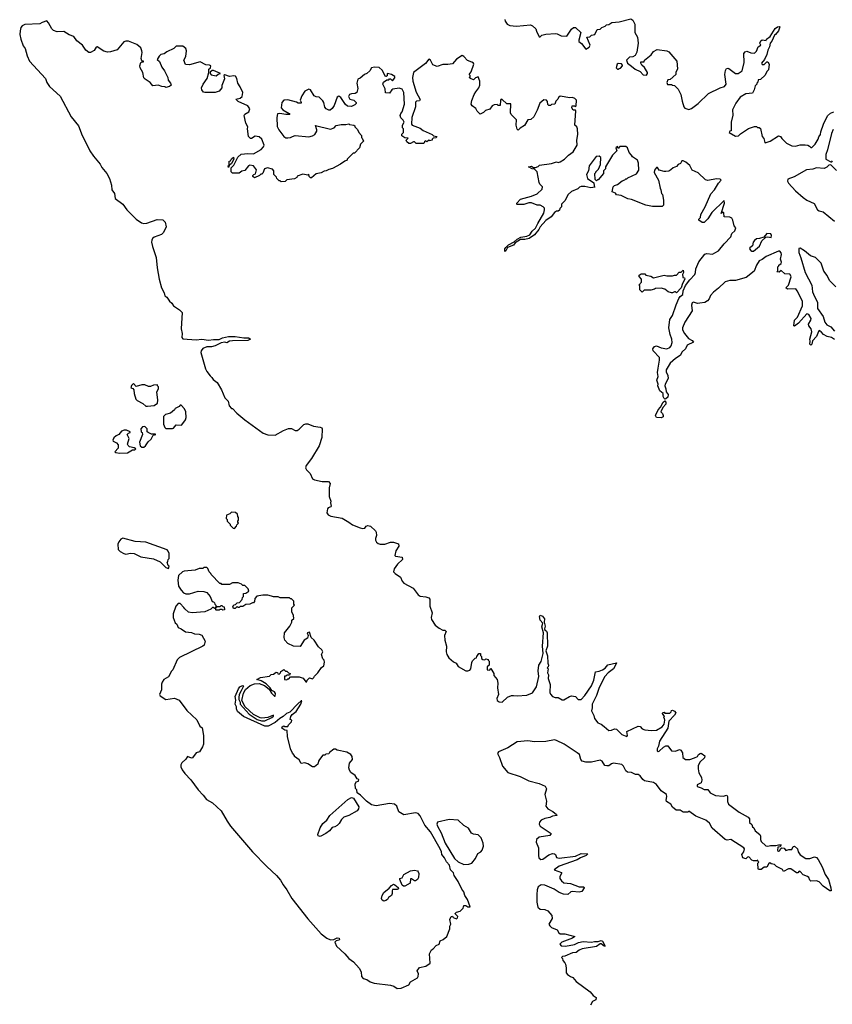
# Model space of a CAD drawing. Extents: x 2673234 to 2760940, y 830506 to 955455.
# Tile 6 of 62: x 2707792 to 2716321, y 837043 to 847381. Entities that reach past the tile are written whole.
import ezdxf

# ---------------------------------------------------------------- set-up
doc = ezdxf.new("R2010")
doc.units = 0

msp = doc.modelspace()

# ---------------------------------------------------------------- linework, layer by layer
at = {"layer": '0CON10XD'}
for points in [[(2713052, 845098), (2713115, 845108), (2713147, 845123), (2713171, 845159), (2713207, 845193), (2713229, 845241), (2713292, 845348), (2713302, 845385), (2713302, 845402), (2713287, 845417), (2713255, 845432), (2713225, 845432), (2713165, 845458), (2713135, 845458), (2713085, 845440), (2713015, 845440), (2713010, 845445), (2713010, 845455), (2713050, 845495), (2713165, 845528), (2713225, 845552), (2713277, 845603), (2713278, 845625), (2713250, 845655), (2713243, 845673), (2713222, 845785), (2713195, 845810), (2713170, 845815), (2713133, 845837), (2713165, 845842), (2713185, 845830), (2713205, 845830), (2713235, 845840), (2713248, 845852), (2713375, 845872), (2713425, 845888), (2713445, 845882), (2713465, 845888), (2713512, 845915), (2713551, 845959), (2713603, 845995), (2713642, 846065), (2713641, 846115), (2713650, 846175), (2713648, 846235), (2713640, 846255), (2713620, 846275), (2713628, 846425), (2713625, 846430), (2713600, 846430), (2713588, 846455), (2713592, 846478), (2713617, 846477), (2713625, 846470), (2713632, 846478), (2713637, 846535), (2713618, 846555), (2713595, 846564), (2713565, 846561), (2713465, 846578), (2713447, 846565), (2713440, 846545), (2713420, 846525), (2713410, 846495), (2713375, 846490), (2713365, 846480), (2713345, 846480), (2713335, 846490), (2713332, 846522), (2713320, 846535), (2713295, 846538), (2713250, 846505), (2713225, 846430), (2713189, 846361), (2713157, 846333), (2713125, 846328), (2713090, 846270), (2713045, 846242), (2713025, 846222), (2713013, 846233), (2713004, 846274), (2713005, 846330), (2712950, 846385), (2712943, 846403), (2712947, 846497), (2712905, 846496), (2712855, 846544), (2712844, 846546), (2712837, 846535), (2712835, 846480), (2712815, 846480), (2712805, 846490), (2712773, 846487), (2712750, 846475), (2712727, 846443), (2712682, 846428), (2712660, 846405), (2712625, 846390), (2712595, 846420), (2712579, 846449), (2712540, 846475), (2712532, 846495), (2712538, 846532), (2712562, 846595), (2712578, 846625), (2712612, 846665), (2712622, 846695), (2712622, 846735), (2712605, 846780), (2712575, 846770), (2712555, 846750), (2712522, 846762), (2712510, 846775), (2712520, 846785), (2712520, 846795), (2712510, 846805), (2712530, 846835), (2712557, 846913), (2712554, 846925), (2712536, 846936), (2712493, 846953), (2712455, 846994), (2712435, 847005), (2712378, 846965), (2712333, 846917), (2712285, 846909), (2712235, 846912), (2712175, 846889), (2712128, 846908), (2712105, 846956), (2712085, 846966), (2712050, 846920), (2711924, 846826), (2711915, 846775), (2711920, 846735), (2711955, 846620), (2711997, 846543), (2711990, 846530), (2711957, 846525), (2711947, 846515), (2711948, 846465), (2711909, 846355), (2711904, 846284), (2711913, 846273), (2711995, 846242), (2712026, 846216), (2712120, 846175), (2712135, 846160), (2712170, 846155), (2712165, 846140), (2712132, 846138), (2712122, 846128), (2712120, 846115), (2712095, 846110), (2712085, 846120), (2712065, 846100), (2712055, 846110), (2712042, 846098), (2712035, 846080), (2711955, 846080), (2711935, 846100), (2711925, 846100), (2711895, 846080), (2711875, 846080), (2711855, 846100), (2711850, 846115), (2711868, 846138), (2711835, 846140), (2711802, 846162), (2711802, 846178), (2711820, 846195), (2711820, 846235), (2711810, 846245), (2711810, 846275), (2711828, 846305), (2711818, 846325), (2711792, 846352), (2711786, 846375), (2711792, 846395), (2711808, 846415), (2711832, 846495), (2711824, 846615), (2711805, 846650), (2711775, 846662), (2711709, 846651), (2711697, 846643), (2711675, 846610), (2711632, 846612), (2711628, 846655), (2711602, 846705), (2711610, 846725), (2711645, 846750), (2711665, 846750), (2711675, 846760), (2711685, 846760), (2711705, 846740), (2711728, 846772), (2711731, 846785), (2711696, 846805), (2711654, 846816), (2711648, 846812), (2711648, 846792), (2711637, 846783), (2711630, 846785), (2711595, 846852), (2711565, 846878), (2711515, 846883), (2711486, 846874), (2711466, 846844), (2711435, 846816), (2711410, 846805), (2711365, 846767), (2711342, 846755), (2711332, 846715), (2711341, 846659), (2711329, 846615), (2711314, 846606), (2711275, 846604), (2711255, 846596), (2711244, 846575), (2711257, 846547), (2711300, 846535), (2711325, 846510), (2711325, 846500), (2711308, 846488), (2711275, 846471), (2711234, 846474), (2711212, 846492), (2711163, 846565), (2711142, 846578), (2711124, 846566), (2711091, 846479), (2711072, 846448), (2711050, 846430), (2711035, 846430), (2711010, 846445), (2710994, 846464), (2710985, 846512), (2710975, 846529), (2710936, 846566), (2710905, 846570), (2710882, 846582), (2710845, 846644), (2710825, 846653), (2710785, 846629), (2710755, 846580), (2710737, 846535), (2710748, 846515), (2710745, 846503), (2710715, 846504), (2710696, 846516), (2710605, 846541), (2710565, 846535), (2710545, 846511), (2710538, 846455), (2710555, 846435), (2710621, 846395), (2710628, 846385), (2710585, 846385), (2710524, 846396), (2710499, 846391), (2710490, 846355), (2710495, 846258), (2710513, 846223), (2710565, 846153), (2710585, 846142), (2710605, 846140), (2710635, 846145), (2710657, 846155), (2710685, 846164), (2710825, 846151), (2710865, 846160), (2710888, 846175), (2710909, 846211), (2710910, 846225), (2710895, 846270), (2711055, 846233), (2711094, 846246), (2711115, 846270), (2711165, 846282), (2711215, 846280), (2711245, 846288), (2711255, 846280), (2711300, 846275), (2711310, 846265), (2711310, 846255), (2711337, 846227), (2711350, 846195), (2711380, 846165), (2711380, 846145), (2711388, 846138), (2711400, 846105), (2711370, 846075), (2711360, 846035), (2711305, 845980), (2711292, 845978), (2711230, 845915), (2711230, 845905), (2711203, 845897), (2711160, 845865), (2711075, 845818), (2711035, 845808), (2711007, 845793), (2710988, 845792), (2710957, 845773), (2710905, 845762), (2710855, 845722), (2710845, 845720), (2710830, 845735), (2710825, 845760), (2710815, 845750), (2710765, 845760), (2710705, 845738), (2710700, 845725), (2710675, 845710), (2710595, 845700), (2710577, 845683), (2710535, 845680), (2710525, 845690), (2710515, 845690), (2710490, 845715), (2710488, 845728), (2710460, 845755), (2710460, 845795), (2710445, 845810), (2710394, 845824), (2710363, 845815), (2710345, 845770), (2710335, 845760), (2710322, 845758), (2710310, 845745), (2710255, 845720), (2710240, 845735), (2710240, 845745), (2710250, 845755), (2710268, 845762), (2710279, 845805), (2710245, 845845), (2710206, 845854), (2710195, 845848), (2710155, 845797), (2710125, 845791), (2710095, 845769), (2710025, 845770), (2710012, 845785), (2710010, 845825), (2710040, 845855), (2710081, 845939), (2710115, 845970), (2710185, 845976), (2710245, 845972), (2710325, 846019), (2710351, 846045), (2710359, 846065), (2710332, 846125), (2710305, 846152), (2710265, 846159), (2710225, 846134), (2710215, 846134), (2710193, 846155), (2710182, 846235), (2710188, 846255), (2710164, 846294), (2710149, 846375), (2710155, 846390), (2710196, 846414), (2710209, 846445), (2710185, 846477), (2710085, 846521), (2710060, 846545), (2710105, 846556), (2710128, 846575), (2710134, 846615), (2710105, 846676), (2710080, 846715), (2710071, 846765), (2710058, 846788), (2710041, 846791), (2709995, 846785), (2709945, 846803), (2709933, 846795), (2709941, 846759), (2709915, 846690), (2709912, 846665), (2709885, 846632), (2709845, 846617), (2709736, 846616), (2709721, 846621), (2709703, 846643), (2709701, 846665), (2709716, 846704), (2709760, 846765), (2709778, 846825), (2709778, 846862), (2709796, 846874), (2709798, 846895), (2709785, 846905), (2709745, 846907), (2709685, 846938), (2709575, 846906), (2709532, 846912), (2709516, 846955), (2709534, 846995), (2709542, 847055), (2709535, 847077), (2709505, 847102), (2709435, 847102), (2709410, 847080), (2709336, 847045), (2709308, 847022), (2709275, 847014), (2709255, 846997), (2709234, 846964), (2709261, 846941), (2709285, 846882), (2709312, 846845), (2709348, 846775), (2709352, 846745), (2709376, 846716), (2709382, 846695), (2709365, 846678), (2709325, 846670), (2709317, 846677), (2709285, 846678), (2709245, 846693), (2709188, 846688), (2709163, 846723), (2709108, 846755), (2709095, 846770), (2709083, 846825), (2709058, 846875), (2709053, 846895), (2709065, 846930), (2709075, 846940), (2709090, 846940), (2709090, 846945), (2709075, 846950), (2709066, 846975), (2709078, 847035), (2709075, 847055), (2709062, 847085), (2709020, 847120), (2708935, 847154), (2708905, 847157), (2708885, 847148), (2708815, 847064), (2708745, 847042), (2708715, 847039), (2708675, 847051), (2708605, 847096), (2708595, 847092), (2708573, 847057), (2708535, 847038), (2708518, 847038), (2708485, 847062), (2708450, 847115), (2708390, 847160), (2708360, 847205), (2708311, 847221), (2708255, 847258), (2708184, 847254), (2708147, 847267), (2708128, 847285), (2708095, 847349), (2708075, 847368), (2708028, 847352), (2708004, 847336), (2707845, 847331), (2707817, 847315), (2707805, 847298), (2707796, 847265), (2707792, 847225), (2707804, 847176), (2707828, 847108), (2707848, 847078), (2707871, 847001), (2707896, 846945), (2708062, 846765), (2708075, 846723), (2708105, 846681), (2708215, 846579), (2708332, 846362), (2708408, 846265), (2708446, 846165), (2708472, 846118)], [(2712884, 847384), (2712889, 847365), (2712910, 847335), (2712935, 847321), (2713007, 847313), (2713155, 847328), (2713175, 847318), (2713210, 847285), (2713215, 847260), (2713245, 847200), (2713255, 847200), (2713273, 847217), (2713315, 847228), (2713415, 847237), (2713435, 847232), (2713475, 847210), (2713535, 847208), (2713585, 847280), (2713605, 847300), (2713625, 847298), (2713680, 847245), (2713660, 847165), (2713662, 847152), (2713690, 847130), (2713735, 847070), (2713768, 847092), (2713781, 847115), (2713743, 847197), (2713775, 847202), (2713795, 847218), (2713830, 847225), (2713852, 847278), (2713885, 847280), (2713902, 847298), (2713938, 847312), (2713952, 847328), (2713975, 847332), (2714008, 847352), (2714085, 847360), (2714205, 847390), (2714228, 847375), (2714248, 847335), (2714248, 847248), (2714277, 847197), (2714282, 847135), (2714269, 847041), (2714252, 847005), (2714229, 846991), (2714193, 846987), (2714162, 846955), (2714173, 846923), (2714213, 846893), (2714252, 846862), (2714305, 846838), (2714335, 846803), (2714370, 846800), (2714383, 846815), (2714383, 846825), (2714349, 846879), (2714323, 846903), (2714310, 846925), (2714312, 846938), (2714345, 846940), (2714350, 846955), (2714419, 847011), (2714444, 847046), (2714483, 847067), (2714585, 847053), (2714605, 847043), (2714690, 846945), (2714698, 846865), (2714680, 846825), (2714680, 846805), (2714618, 846752), (2714595, 846750), (2714583, 846723), (2714592, 846702), (2714635, 846700), (2714643, 846693), (2714665, 846690), (2714705, 846650), (2714732, 846595), (2714744, 846524), (2714762, 846465), (2714775, 846452), (2714815, 846438), (2714845, 846450), (2714915, 846502), (2715023, 846607), (2715143, 846667), (2715189, 846681), (2715206, 846705), (2715194, 846806), (2715201, 846849), (2715211, 846869), (2715225, 846873), (2715235, 846869), (2715305, 846816), (2715332, 846815), (2715376, 846845), (2715397, 846933), (2715393, 847025), (2715405, 847042), (2715425, 847050), (2715467, 847033), (2715505, 847030), (2715525, 847052), (2715543, 847095), (2715570, 847115), (2715562, 847135), (2715571, 847159), (2715585, 847168), (2715628, 847162), (2715632, 847178), (2715668, 847205), (2715722, 847288), (2715745, 847307), (2715765, 847310), (2715770, 847305), (2715758, 847265), (2715726, 847224), (2715715, 847220), (2715687, 847155), (2715668, 847135), (2715662, 847095), (2715645, 847060), (2715634, 847016), (2715608, 846962), (2715578, 846925), (2715585, 846912), (2715605, 846912), (2715635, 846940), (2715645, 846940), (2715658, 846915), (2715650, 846855), (2715633, 846837), (2715615, 846800), (2715568, 846752), (2715542, 846748), (2715540, 846725), (2715530, 846715), (2715530, 846705), (2715510, 846685), (2715502, 846645), (2715485, 846610), (2715415, 846603), (2715355, 846569), (2715310, 846505), (2715274, 846435), (2715277, 846377), (2715258, 846305), (2715260, 846215), (2715245, 846210), (2715240, 846195), (2715305, 846158), (2715335, 846160), (2715356, 846184), (2715443, 846237), (2715505, 846258), (2715525, 846258), (2715535, 846250), (2715555, 846250), (2715567, 846237), (2715584, 846154), (2715604, 846134), (2715612, 846092), (2715618, 846088), (2715670, 846105), (2715755, 846162), (2715776, 846156), (2715790, 846135), (2715840, 846085), (2715895, 846057), (2715935, 846053), (2715984, 846066), (2716035, 846067), (2716065, 846062), (2716083, 846053), (2716095, 846038), (2716105, 846040), (2716141, 846075), (2716173, 846125), (2716180, 846150), (2716199, 846175), (2716201, 846205), (2716230, 846285), (2716270, 846370), (2716301, 846399), (2716336, 846415)], [(2709855, 846791), (2709875, 846810), (2709898, 846815), (2709825, 846849), (2709811, 846849), (2709791, 846829), (2709790, 846815), (2709802, 846802), (2709855, 846791)], [(2714075, 846860), (2714085, 846870), (2714098, 846872), (2714120, 846895), (2714120, 846905), (2714108, 846918), (2714075, 846920), (2714062, 846915), (2714052, 846875), (2714065, 846860), (2714075, 846860)], [(2716331, 846229), (2716312, 846185), (2716270, 846015), (2716252, 845965), (2716252, 845915), (2716305, 845890), (2716315, 845890), (2716325, 845900)], [(2708472, 846118), (2708527, 846005), (2708565, 845949), (2708637, 845865), (2708655, 845830), (2708706, 845766), (2708735, 845712), (2708756, 845645), (2708760, 845595), (2708786, 845556), (2708794, 845504), (2708874, 845444), (2708916, 845386), (2709016, 845286), (2709069, 845249), (2709095, 845241), (2709125, 845243), (2709235, 845282), (2709295, 845278), (2709320, 845255), (2709330, 845205), (2709302, 845145), (2709280, 845125), (2709205, 845097), (2709187, 845083), (2709178, 845065), (2709176, 845045), (2709185, 845000), (2709223, 844885), (2709234, 844774), (2709257, 844655), (2709281, 844565), (2709307, 844513), (2709315, 844480), (2709336, 844466), (2709364, 844424), (2709388, 844405), (2709407, 844377), (2709470, 844335), (2709497, 844307), (2709488, 844135), (2709498, 844085), (2709492, 844045), (2709505, 844030), (2709645, 844018), (2709705, 844027), (2709775, 844015), (2709825, 844023), (2709885, 844023), (2709919, 844041), (2709985, 844054), (2710055, 844054), (2710145, 844039), (2710195, 844039), (2710211, 844031), (2710213, 844025), (2710187, 844013), (2710025, 844010), (2709994, 844006), (2709965, 843988), (2709944, 843994), (2709905, 843988), (2709845, 843955), (2709805, 843946), (2709755, 843946), (2709715, 843927), (2709696, 843905), (2709694, 843885), (2709743, 843715), (2709756, 843686), (2709791, 843641), (2709810, 843625), (2709822, 843602), (2709865, 843570), (2709910, 843495), (2709945, 843410), (2709980, 843375), (2709990, 843325), (2710015, 843300), (2710025, 843300), (2710071, 843251), (2710155, 843178), (2710349, 843039), (2710395, 843022), (2710475, 843018), (2710562, 843068), (2710615, 843090), (2710645, 843088), (2710685, 843067), (2710705, 843069), (2710725, 843080), (2710775, 843132), (2710795, 843138), (2710815, 843136), (2710875, 843113), (2710945, 843103), (2710962, 843095), (2710968, 843085), (2710963, 842995), (2710934, 842905), (2710856, 842774), (2710799, 842701), (2710793, 842675), (2710802, 842655), (2710842, 842615), (2710865, 842562), (2710885, 842550), (2710965, 842533), (2711032, 842532), (2711052, 842512), (2711040, 842465), (2711039, 842375), (2711058, 842325), (2711053, 842307), (2711062, 842275), (2711058, 842265), (2711030, 842255), (2711022, 842245), (2711016, 842205), (2711031, 842181), (2711057, 842167), (2711175, 842146), (2711247, 842107), (2711285, 842078), (2711366, 842046), (2711395, 842040), (2711415, 842044), (2711428, 842062), (2711445, 842069), (2711475, 842062), (2711528, 842015), (2711535, 842000), (2711537, 841965), (2711526, 841935), (2711527, 841917), (2711536, 841896), (2711555, 841880), (2711575, 841874), (2711624, 841874), (2711685, 841894), (2711715, 841894), (2711769, 841879), (2711772, 841855), (2711740, 841805), (2711730, 841755), (2711738, 841748), (2711807, 841737), (2711810, 841715), (2711758, 841665), (2711724, 841616), (2711717, 841585), (2711732, 841565), (2711788, 841528), (2711806, 841485), (2711825, 841465), (2711923, 841413), (2711975, 841343), (2711995, 841327), (2712055, 841320), (2712085, 841310), (2712097, 841297), (2712097, 841225), (2712120, 841155), (2712110, 841105), (2712116, 841085), (2712154, 841024), (2712195, 840992), (2712235, 840970), (2712255, 840970), (2712268, 840958), (2712252, 840915), (2712253, 840867), (2712273, 840803), (2712268, 840745), (2712276, 840715), (2712295, 840681), (2712345, 840639), (2712374, 840625), (2712395, 840589), (2712475, 840546), (2712495, 840546), (2712515, 840551), (2712527, 840565), (2712537, 840633), (2712545, 840650), (2712572, 840678), (2712588, 840682), (2712590, 840695), (2712612, 840728), (2712628, 840728), (2712630, 840705), (2712640, 840695), (2712640, 840675), (2712652, 840662), (2712675, 840660), (2712685, 840670), (2712710, 840665), (2712710, 840655), (2712720, 840645), (2712720, 840605), (2712700, 840585), (2712700, 840555), (2712725, 840550), (2712732, 840568), (2712738, 840568), (2712770, 840515), (2712770, 840495), (2712802, 840455), (2712812, 840415), (2712808, 840365), (2712816, 840295), (2712801, 840255), (2712805, 840234), (2712825, 840219), (2712855, 840216), (2712913, 840267), (2712955, 840285), (2712975, 840285), (2713015, 840281), (2713115, 840289), (2713176, 840314), (2713217, 840375), (2713242, 840485), (2713234, 840545), (2713241, 840605), (2713265, 840641), (2713286, 840726), (2713281, 840805), (2713290, 840945), (2713274, 841005), (2713284, 841045), (2713256, 841075), (2713249, 841115), (2713255, 841130), (2713279, 841119), (2713302, 841092), (2713298, 841055), (2713309, 841015), (2713300, 840985), (2713304, 840974), (2713322, 840962), (2713329, 840945), (2713331, 840805), (2713316, 840755), (2713333, 840703), (2713334, 840625), (2713342, 840605), (2713340, 840585), (2713330, 840575), (2713340, 840565), (2713333, 840525), (2713343, 840503), (2713339, 840465), (2713360, 840400), (2713358, 840318), (2713365, 840298), (2713384, 840274), (2713414, 840264), (2713445, 840264), (2713485, 840239), (2713505, 840241), (2713564, 840276), (2713585, 840281), (2713626, 840276), (2713655, 840242), (2713685, 840243), (2713724, 840286), (2713793, 840387), (2713818, 840445), (2713837, 840533), (2713875, 840540), (2713908, 840555), (2713936, 840574), (2713964, 840606), (2714055, 840630), (2714060, 840625), (2714051, 840619), (2714023, 840567), (2713969, 840525), (2713935, 840485), (2713875, 840369), (2713846, 840284), (2713801, 840195), (2713801, 840155), (2713794, 840125), (2713817, 840077), (2713824, 840044), (2713859, 839999), (2713894, 839984), (2713925, 839961), (2713975, 839919), (2714005, 839921), (2714035, 839934), (2714055, 839932), (2714112, 839875), (2714165, 839854), (2714172, 839865), (2714165, 839908), (2714285, 839962), (2714305, 839960), (2714327, 839937), (2714354, 839924), (2714425, 839918), (2714475, 839923), (2714537, 839955), (2714557, 839985), (2714562, 840025), (2714560, 840045), (2714550, 840055), (2714560, 840065), (2714540, 840095), (2714542, 840108), (2714555, 840110), (2714565, 840100), (2714615, 840100), (2714630, 840115), (2714632, 840128), (2714645, 840132), (2714665, 840122), (2714678, 840105), (2714665, 840080), (2714604, 840016), (2714596, 839944), (2714509, 839805), (2714497, 839753), (2714482, 839725), (2714484, 839705), (2714495, 839698), (2714505, 839700), (2714548, 839742), (2714575, 839756), (2714595, 839757), (2714635, 839704), (2714675, 839702), (2714717, 839717), (2714733, 839713), (2714748, 839685), (2714752, 839635), (2714780, 839615), (2714826, 839614), (2714875, 839630), (2714906, 839644), (2714917, 839665), (2714935, 839678), (2714945, 839679), (2714982, 839652), (2714979, 839631), (2714931, 839585), (2714914, 839546), (2714912, 839515), (2714922, 839475), (2714948, 839425), (2714952, 839395), (2714945, 839370), (2714904, 839346), (2714903, 839335), (2714912, 839325), (2714946, 839316), (2714975, 839298), (2715015, 839298), (2715040, 839265), (2715095, 839237), (2715175, 839230), (2715215, 839240), (2715222, 839225), (2715221, 839171), (2715232, 839145), (2715345, 839060), (2715438, 839008), (2715452, 838992), (2715453, 838953), (2715475, 838930), (2715482, 838905), (2715498, 838895), (2715510, 838865), (2715562, 838825), (2715569, 838809), (2715568, 838775), (2715575, 838751), (2715625, 838706), (2715645, 838702), (2715671, 838709), (2715730, 838710), (2715755, 838719), (2715785, 838717), (2715775, 838698), (2715748, 838692), (2715747, 838657), (2715755, 838651), (2715768, 838655), (2715780, 838680), (2715793, 838687), (2715815, 838681), (2715835, 838658), (2715865, 838670), (2715895, 838670), (2715911, 838699), (2715925, 838703), (2715955, 838675), (2715964, 838645), (2715985, 838614), (2716045, 838574), (2716087, 838573), (2716135, 838590), (2716155, 838583), (2716174, 838564), (2716216, 838486), (2716248, 838405), (2716281, 838355), (2716306, 838265), (2716308, 838235), (2716295, 838234), (2716225, 838284), (2716185, 838330), (2716155, 838338), (2716095, 838337), (2716084, 838345), (2716074, 838374), (2716062, 838385), (2716015, 838401), (2715985, 838438), (2715975, 838440), (2715960, 838425), (2715945, 838423), (2715885, 838466), (2715860, 838465), (2715808, 838438), (2715797, 838457), (2715735, 838491), (2715715, 838510), (2715678, 838518), (2715665, 838528), (2715655, 838520), (2715635, 838482), (2715605, 838483), (2715575, 838460), (2715548, 838458), (2715542, 838465), (2715540, 838525), (2715550, 838535), (2715542, 838542), (2715538, 838558), (2715525, 838550), (2715495, 838548), (2715475, 838558), (2715445, 838590), (2715432, 838588), (2715415, 838572), (2715382, 838582), (2715372, 838615), (2715392, 838645), (2715398, 838675), (2715391, 838685), (2715255, 838774), (2715216, 838766), (2715195, 838773), (2715062, 838892), (2715033, 838945), (2714995, 838977), (2714889, 839019), (2714815, 839070), (2714805, 839060), (2714755, 839060), (2714725, 839080), (2714682, 839082), (2714644, 839114), (2714626, 839146), (2714581, 839171), (2714576, 839185), (2714584, 839225), (2714580, 839245), (2714525, 839286), (2714475, 839352), (2714445, 839371), (2714351, 839391), (2714331, 839405), (2714305, 839442), (2714285, 839456), (2714255, 839456), (2714215, 839478), (2714172, 839482), (2714155, 839496), (2714128, 839545), (2714111, 839561), (2714025, 839574), (2714005, 839568), (2713975, 839548), (2713955, 839546), (2713935, 839552), (2713906, 839596), (2713886, 839606), (2713795, 839586), (2713735, 839586), (2713696, 839595)], [(2716344, 844024), (2716312, 844045), (2716266, 844056), (2716230, 844075), (2716203, 844105), (2716185, 844116), (2716175, 844108), (2716154, 844056), (2716112, 844008), (2716106, 843975), (2716095, 843963), (2716084, 843974), (2716090, 844005), (2716086, 844025), (2716108, 844105), (2716098, 844135), (2716076, 844165), (2716073, 844185), (2716096, 844225), (2716099, 844245), (2716075, 844284), (2716055, 844293), (2715967, 844193), (2715925, 844163), (2715917, 844167), (2715923, 844227), (2715955, 844259), (2716008, 844375), (2716007, 844423), (2715985, 844475), (2715954, 844535), (2715937, 844555), (2715851, 844551), (2715832, 844565), (2715860, 844595), (2715888, 844682), (2715880, 844705), (2715875, 844710), (2715822, 844712), (2715785, 844748), (2715765, 844730), (2715740, 844735), (2715750, 844745), (2715750, 844785), (2715760, 844795), (2715760, 844805), (2715785, 844820), (2715789, 844835), (2715777, 844867), (2715788, 844915), (2715784, 844934), (2715770, 844950), (2715755, 844952), (2715626, 844894), (2715585, 844862), (2715555, 844850), (2715525, 844803), (2715500, 844740), (2715417, 844673), (2715305, 844644), (2715245, 844641), (2715195, 844630), (2715127, 844563), (2715075, 844521), (2715043, 844485), (2715030, 844450), (2715011, 844428), (2714985, 844411), (2714930, 844405), (2714905, 844401), (2714865, 844414), (2714851, 844409), (2714844, 844385), (2714850, 844325), (2714772, 844205), (2714750, 844145), (2714750, 844125), (2714769, 844085), (2714811, 844035), (2714852, 844012), (2714863, 843995), (2714798, 843962), (2714781, 843925), (2714745, 843894), (2714726, 843855), (2714675, 843825), (2714619, 843775), (2714577, 843705), (2714578, 843685), (2714596, 843645), (2714597, 843615), (2714566, 843555), (2714564, 843535), (2714574, 843505), (2714576, 843475), (2714597, 843445), (2714594, 843416), (2714575, 843400), (2714565, 843397), (2714555, 843402), (2714547, 843425), (2714547, 843457), (2714512, 843485), (2714491, 843535), (2714492, 843555), (2714480, 843595), (2714494, 843635), (2714488, 843675), (2714495, 843723), (2714509, 843805), (2714508, 843835), (2714440, 843905), (2714439, 843925), (2714455, 843949), (2714475, 843956), (2714525, 843936), (2714585, 843926), (2714615, 843939), (2714631, 843955), (2714640, 843990), (2714637, 844025), (2714620, 844075), (2714606, 844145), (2714617, 844233), (2714644, 844275), (2714682, 844388), (2714712, 844455), (2714725, 844474), (2714751, 844495), (2714755, 844535), (2714781, 844589), (2714825, 844650), (2714878, 844705), (2714886, 844725), (2714889, 844765), (2714922, 844838), (2714985, 844920), (2715005, 844927), (2715065, 844920), (2715088, 844932), (2715127, 844955), (2715185, 845026), (2715255, 845101), (2715266, 845135), (2715297, 845165), (2715307, 845195), (2715290, 845215), (2715277, 845277), (2715265, 845298), (2715246, 845306), (2715185, 845312), (2715182, 845352), (2715175, 845360), (2715153, 845345), (2715189, 845455), (2715185, 845482), (2715058, 845355), (2715015, 845290), (2714975, 845250), (2714955, 845250), (2714920, 845275), (2714920, 845285), (2714937, 845303), (2714942, 845335), (2714988, 845415), (2715045, 845552), (2715084, 845596), (2715126, 845664), (2715154, 845695), (2715143, 845705), (2715105, 845710), (2715015, 845693), (2714989, 845699), (2714915, 845774), (2714851, 845801), (2714825, 845850), (2714783, 845885), (2714755, 845899), (2714741, 845899), (2714728, 845872), (2714705, 845860), (2714685, 845840), (2714650, 845825), (2714627, 845803), (2714605, 845792), (2714575, 845788), (2714555, 845788), (2714505, 845802), (2714485, 845830), (2714475, 845828), (2714455, 845800), (2714450, 845775), (2714498, 845695), (2714513, 845613), (2714522, 845595), (2714530, 845555), (2714540, 845545), (2714550, 845485), (2714550, 845435), (2714535, 845420), (2714435, 845418), (2714365, 845432), (2714213, 845493), (2714175, 845501), (2714104, 845534), (2714055, 845543), (2714045, 845558), (2714010, 845575), (2714020, 845625), (2714035, 845640), (2714065, 845650), (2714115, 845690), (2714145, 845700), (2714155, 845710), (2714165, 845710), (2714175, 845720), (2714265, 845762), (2714289, 845801), (2714288, 845875), (2714278, 845905), (2714225, 845940), (2714215, 845960), (2714190, 845985), (2714170, 846035), (2714155, 846050), (2714092, 846048), (2714075, 846030), (2714065, 846050), (2714048, 846035), (2714060, 846005), (2714015, 845960), (2713940, 845835), (2713940, 845815), (2713920, 845795), (2713920, 845765), (2713865, 845700), (2713855, 845700), (2713845, 845690), (2713832, 845702), (2713830, 845765), (2713840, 845775), (2713840, 845785), (2713868, 845812), (2713888, 845862), (2713890, 845935), (2713875, 845948), (2713842, 845945), (2713770, 845845), (2713762, 845795), (2713742, 845755), (2713752, 845712), (2713818, 845668), (2713820, 845635), (2713828, 845622), (2713785, 845617), (2713725, 845631), (2713685, 845630), (2713667, 845623), (2713650, 845605), (2713585, 845578), (2713550, 845545), (2713515, 845480), (2713480, 845445), (2713480, 845415), (2713462, 845398), (2713458, 845382), (2713445, 845370), (2713425, 845370), (2713405, 845358), (2713369, 845311), (2713315, 845274), (2713255, 845205), (2713242, 845178), (2713197, 845123), (2713138, 845082), (2713095, 845074), (2713047, 845073), (2712992, 845038), (2712974, 845015), (2712911, 844989), (2712896, 844955), (2712885, 844947), (2712883, 844975), (2712895, 844990), (2712924, 845016), (2712981, 845049), (2713012, 845078), (2713052, 845098)], [(2709985, 845830), (2709980, 845845), (2709990, 845850), (2709992, 845895), (2710005, 845900), (2710015, 845920), (2710037, 845937), (2710038, 845915), (2710015, 845870), (2709990, 845850), (2709985, 845830)], [(2716365, 845797), (2716307, 845857), (2716285, 845852), (2716265, 845833), (2716235, 845817), (2716155, 845827), (2716117, 845813), (2716049, 845805), (2715920, 845730), (2715853, 845705), (2715851, 845685), (2715863, 845665), (2715935, 845585), (2716015, 845515), (2716055, 845486), (2716130, 845450), (2716166, 845385), (2716185, 845373), (2716225, 845363), (2716345, 845265)], [(2715495, 844949), (2715556, 845004), (2715581, 845059), (2715624, 845096), (2715645, 845100), (2715680, 845095), (2715682, 845115), (2715675, 845132), (2715635, 845136), (2715601, 845099), (2715558, 845082), (2715525, 845081), (2715506, 845064), (2715492, 845045), (2715483, 845007), (2715454, 844985), (2715453, 844975), (2715465, 844958), (2715475, 844950), (2715495, 844949)], [(2716357, 844577), (2716293, 844643), (2716266, 844695), (2716231, 844741), (2716206, 844825), (2716145, 844884), (2716092, 844902), (2716029, 844955), (2715985, 844981), (2715971, 844979), (2715970, 844935), (2715992, 844882), (2716035, 844725), (2716106, 844595), (2716113, 844525), (2716134, 844475), (2716167, 844415), (2716165, 844348), (2716226, 844266), (2716242, 844205), (2716265, 844177), (2716306, 844156), (2716345, 844110)], [(2714645, 844512), (2714633, 844513), (2714600, 844525), (2714562, 844552), (2714525, 844562), (2714465, 844560), (2714455, 844550), (2714415, 844540), (2714345, 844540), (2714325, 844520), (2714300, 844545), (2714300, 844585), (2714290, 844595), (2714320, 844625), (2714320, 844655), (2714293, 844683), (2714293, 844697), (2714315, 844712), (2714352, 844712), (2714365, 844700), (2714415, 844688), (2714445, 844670), (2714555, 844700), (2714585, 844692), (2714645, 844690), (2714665, 844700), (2714685, 844700), (2714715, 844730), (2714735, 844730), (2714755, 844750), (2714760, 844725), (2714750, 844705), (2714751, 844681), (2714753, 844673), (2714770, 844670), (2714773, 844655), (2714748, 844612), (2714735, 844566), (2714685, 844513), (2714675, 844523), (2714665, 844524), (2714645, 844512)], [(2709115, 843322), (2709135, 843323), (2709205, 843331), (2709240, 843355), (2709242, 843385), (2709232, 843475), (2709248, 843505), (2709250, 843525), (2709240, 843535), (2709238, 843548), (2709195, 843542), (2709165, 843528), (2709145, 843528), (2709106, 843546), (2709075, 843548), (2709015, 843530), (2708985, 843560), (2708965, 843540), (2708960, 843515), (2708978, 843508), (2708990, 843495), (2708992, 843455), (2709012, 843395), (2709025, 843382), (2709085, 843350), (2709115, 843322)], [(2709395, 843088), (2709405, 843092), (2709433, 843127), (2709485, 843122), (2709495, 843128), (2709532, 843178), (2709540, 843205), (2709535, 843265), (2709522, 843295), (2709485, 843334), (2709475, 843332), (2709465, 843320), (2709425, 843298), (2709416, 843284), (2709375, 843250), (2709323, 843237), (2709300, 843215), (2709303, 843135), (2709315, 843100), (2709325, 843090), (2709395, 843088)], [(2714525, 843202), (2714475, 843203), (2714466, 843225), (2714492, 843285), (2714517, 843313), (2714545, 843364), (2714565, 843378), (2714574, 843365), (2714574, 843345), (2714541, 843309), (2714520, 843265), (2714540, 843245), (2714547, 843225), (2714545, 843210), (2714525, 843202)], [(2708838, 842828), (2708925, 842834), (2708975, 842863), (2709000, 842865), (2709010, 842875), (2708995, 842887), (2708945, 842897), (2708929, 842909), (2708922, 842925), (2708940, 842985), (2708920, 843025), (2708935, 843040), (2708950, 843045), (2708950, 843055), (2708912, 843072), (2708888, 843072), (2708859, 843061), (2708833, 843027), (2708805, 843012), (2708781, 842989), (2708770, 842965), (2708774, 842954), (2708808, 842938), (2708826, 842916), (2708827, 842883), (2708792, 842842), (2708800, 842835), (2708838, 842828)], [(2709095, 842892), (2709112, 842905), (2709142, 842948), (2709172, 842975), (2709192, 843018), (2709220, 843025), (2709215, 843030), (2709175, 843030), (2709140, 843045), (2709130, 843055), (2709130, 843085), (2709105, 843108), (2709080, 843105), (2709062, 843085), (2709068, 843055), (2709078, 843045), (2709082, 843025), (2709050, 842945), (2709057, 842907), (2709075, 842892), (2709095, 842892)], [(2710045, 842040), (2710068, 842062), (2710072, 842078), (2710090, 842095), (2710080, 842105), (2710080, 842115), (2710090, 842125), (2710090, 842155), (2710080, 842165), (2710078, 842188), (2710058, 842208), (2710015, 842210), (2709998, 842192), (2709962, 842178), (2709960, 842145), (2709970, 842135), (2709970, 842115), (2710000, 842085), (2710000, 842075), (2710032, 842042), (2710045, 842040)], [(2709355, 841620), (2709360, 841645), (2709352, 841652), (2709340, 841685), (2709348, 841692), (2709350, 841715), (2709360, 841725), (2709360, 841775), (2709352, 841802), (2709340, 841815), (2709115, 841894), (2709004, 841904), (2708875, 841936), (2708853, 841927), (2708831, 841899), (2708823, 841875), (2708825, 841820), (2708848, 841798), (2708885, 841778), (2708905, 841771), (2708955, 841780), (2708995, 841777), (2709065, 841743), (2709195, 841722), (2709265, 841690), (2709325, 841630), (2709355, 841620)], [(2711755, 837210), (2711795, 837212), (2711875, 837248), (2711895, 837278), (2711968, 837322), (2711976, 837335), (2711977, 837365), (2711964, 837396), (2711990, 837430), (2712055, 837444), (2712102, 837475), (2712092, 837575), (2712114, 837616), (2712133, 837627), (2712165, 837660), (2712196, 837674), (2712205, 837708), (2712238, 837722), (2712274, 837755), (2712308, 837835), (2712308, 837865), (2712318, 837885), (2712308, 837935), (2712320, 837965), (2712335, 837970), (2712343, 837953), (2712378, 837942), (2712388, 837952), (2712390, 837965), (2712362, 837992), (2712362, 837998), (2712375, 838010), (2712415, 838020), (2712447, 838053), (2712455, 838080), (2712475, 838080), (2712495, 838068), (2712520, 838065), (2712492, 838145), (2712463, 838185), (2712455, 838225), (2712433, 838253), (2712395, 838331), (2712351, 838395), (2712344, 838425), (2712313, 838455), (2712303, 838505), (2712270, 838540), (2712252, 838582), (2712222, 838615), (2712220, 838645), (2712204, 838674), (2712103, 838853), (2712046, 838925), (2711995, 839022), (2711975, 839047), (2711945, 839053), (2711825, 839032), (2711770, 839065), (2711752, 839125), (2711725, 839144), (2711675, 839150), (2711535, 839126), (2711486, 839136), (2711433, 839175), (2711370, 839240), (2711333, 839265), (2711330, 839295), (2711318, 839308), (2711313, 839353), (2711325, 839380), (2711348, 839385), (2711350, 839405), (2711335, 839410), (2711312, 839445), (2711268, 839478), (2711252, 839502), (2711247, 839525), (2711253, 839575), (2711286, 839615), (2711282, 839645), (2711268, 839665), (2711225, 839692), (2711125, 839712), (2711105, 839722), (2711088, 839722), (2711042, 839688), (2711038, 839672), (2711005, 839670), (2710995, 839660), (2710975, 839660), (2710940, 839615), (2710928, 839595), (2710922, 839565), (2710885, 839538), (2710865, 839538), (2710817, 839567), (2710785, 839578), (2710745, 839570), (2710725, 839610), (2710678, 839645), (2710677, 839657), (2710655, 839680), (2710634, 839724), (2710602, 839855), (2710598, 839918), (2710575, 839920), (2710543, 839943), (2710548, 839955), (2710565, 839968), (2710575, 839960), (2710605, 839960), (2710612, 839978), (2710645, 840010), (2710648, 840025), (2710630, 840035), (2710638, 840065), (2710653, 840087), (2710694, 840116), (2710742, 840195), (2710755, 840230), (2710745, 840228), (2710712, 840198), (2710629, 840111), (2710594, 840096), (2710558, 840065), (2710522, 840045), (2710475, 840001), (2710400, 839965), (2710365, 839962), (2710140, 840065), (2710078, 840118), (2710068, 840145), (2710067, 840167), (2710052, 840195), (2710060, 840235), (2710054, 840276), (2710088, 840355), (2710104, 840376), (2710125, 840388), (2710135, 840390), (2710140, 840385), (2710117, 840335), (2710097, 840295), (2710093, 840263), (2710093, 840243), (2710107, 840217), (2710107, 840195), (2710200, 840090), (2710283, 840033), (2710329, 840019), (2710365, 840021), (2710438, 840055), (2710455, 840070), (2710455, 840080), (2710397, 840053), (2710335, 840049), (2710315, 840051), (2710247, 840087), (2710158, 840168), (2710123, 840233), (2710141, 840309), (2710162, 840348), (2710210, 840390), (2710255, 840409), (2710305, 840412), (2710362, 840392), (2710411, 840351), (2710435, 840310), (2710465, 840278), (2710475, 840280), (2710478, 840305), (2710468, 840325), (2710438, 840338), (2710422, 840365), (2710378, 840408), (2710325, 840440), (2710280, 840455), (2710320, 840475), (2710415, 840490), (2710433, 840507), (2710455, 840510), (2710485, 840530), (2710498, 840528), (2710502, 840512), (2710515, 840510), (2710528, 840522), (2710532, 840538), (2710565, 840560), (2710582, 840542), (2710595, 840540), (2710612, 840522), (2710630, 840515), (2710625, 840500), (2710595, 840500), (2710585, 840490), (2710572, 840488), (2710572, 840452), (2710595, 840450), (2710605, 840460), (2710618, 840462), (2710635, 840480), (2710725, 840480), (2710767, 840467), (2710795, 840430), (2710805, 840430), (2710810, 840445), (2710835, 840470), (2710865, 840462), (2710880, 840475), (2710885, 840490), (2710922, 840525), (2710961, 840579), (2710983, 840597), (2710990, 840635), (2710988, 840655), (2710975, 840670), (2710958, 840715), (2710972, 840745), (2710964, 840764), (2710927, 840795), (2710882, 840865), (2710852, 840895), (2710835, 840950), (2710810, 840945), (2710818, 840915), (2710811, 840889), (2710778, 840865), (2710735, 840800), (2710665, 840802), (2710605, 840832), (2710576, 840866), (2710567, 840895), (2710573, 840945), (2710628, 841015), (2710650, 841055), (2710650, 841075), (2710670, 841095), (2710667, 841127), (2710650, 841165), (2710650, 841205), (2710678, 841235), (2710670, 841245), (2710670, 841275), (2710645, 841300), (2710635, 841300), (2710625, 841310), (2710525, 841310), (2710505, 841320), (2710455, 841320), (2710435, 841330), (2710395, 841338), (2710345, 841340), (2710282, 841328), (2710260, 841305), (2710258, 841272), (2710245, 841260), (2710235, 841260), (2710207, 841243), (2710165, 841240), (2710135, 841220), (2710105, 841220), (2710095, 841210), (2710085, 841210), (2710075, 841220), (2710055, 841200), (2710035, 841200), (2710030, 841225), (2710042, 841238), (2710058, 841242), (2710073, 841257), (2710098, 841262), (2710128, 841292), (2710130, 841315), (2710140, 841325), (2710142, 841358), (2710165, 841360), (2710198, 841382), (2710190, 841405), (2710155, 841440), (2710135, 841440), (2710120, 841455), (2710085, 841468), (2710025, 841468), (2709995, 841450), (2709915, 841450), (2709905, 841460), (2709892, 841462), (2709800, 841555), (2709797, 841567), (2709780, 841585), (2709768, 841618), (2709755, 841630), (2709725, 841630), (2709715, 841620), (2709675, 841620), (2709635, 841602), (2709518, 841592), (2709500, 841585), (2709458, 841545), (2709450, 841495), (2709460, 841435), (2709485, 841392), (2709512, 841365), (2709535, 841353), (2709575, 841352), (2709665, 841380), (2709725, 841378), (2709757, 841367), (2709790, 841325), (2709812, 841272), (2709825, 841270), (2709838, 841258), (2709840, 841245), (2709850, 841235), (2709850, 841210), (2709865, 841220), (2709895, 841220), (2709905, 841230), (2709915, 841230), (2709925, 841220), (2709938, 841218), (2709940, 841185), (2709925, 841180), (2709915, 841190), (2709895, 841190), (2709885, 841180), (2709855, 841180), (2709850, 841185), (2709850, 841210), (2709835, 841200), (2709825, 841210), (2709815, 841210), (2709798, 841192), (2709736, 841164), (2709602, 841152), (2709562, 841162), (2709524, 841194), (2709515, 841210), (2709475, 841250), (2709455, 841250), (2709430, 841225), (2709403, 841143), (2709402, 841105), (2709425, 841050), (2709440, 841035), (2709455, 841000), (2709487, 840987), (2709533, 840953), (2709595, 840948), (2709625, 840932), (2709675, 840930), (2709705, 840920), (2709738, 840855), (2709728, 840815), (2709715, 840802), (2709470, 840685), (2709445, 840660), (2709400, 840555), (2709385, 840540), (2709355, 840480), (2709305, 840452), (2709287, 840425), (2709280, 840405), (2709281, 840345), (2709258, 840295), (2709265, 840282), (2709325, 840243), (2709415, 840258), (2709466, 840236), (2709545, 840128), (2709650, 840030), (2709683, 839963), (2709706, 839946), (2709720, 839865), (2709720, 839775), (2709712, 839745), (2709678, 839695), (2709645, 839682), (2709605, 839632), (2709595, 839628), (2709552, 839645), (2709535, 839618), (2709495, 839580), (2709483, 839557), (2709482, 839535), (2709496, 839505), (2709525, 839465), (2709589, 839399), (2709664, 839295), (2709719, 839239), (2709754, 839195), (2709815, 839160), (2709905, 839075), (2709969, 838965), (2710006, 838915), (2710235, 838645), (2710385, 838490), (2710487, 838397), (2710531, 838345), (2710557, 838297), (2710596, 838245), (2710647, 838155), (2710815, 837940), (2710955, 837783), (2711015, 837737), (2711055, 837720), (2711088, 837722), (2711125, 837742), (2711146, 837736), (2711147, 837723), (2711140, 837715), (2711115, 837710), (2711100, 837695), (2711118, 837655), (2711205, 837572), (2711245, 837523), (2711295, 837490), (2711355, 837422), (2711376, 837385), (2711381, 837335), (2711397, 837315), (2711435, 837303), (2711469, 837279), (2711514, 837264), (2711685, 837246), (2711720, 837235), (2711755, 837210)], [(2713696, 839595), (2713682, 839612), (2713666, 839665), (2713645, 839685), (2713507, 839775), (2713426, 839814), (2713405, 839819), (2713315, 839803), (2713195, 839799), (2713125, 839811), (2713015, 839798), (2712914, 839736), (2712816, 839695), (2712806, 839675), (2712829, 839635), (2712859, 839545), (2712915, 839477), (2713045, 839435), (2713135, 839390), (2713245, 839360), (2713307, 839335), (2713320, 839305), (2713303, 839245), (2713321, 839175), (2713316, 839125), (2713335, 839096), (2713388, 839068), (2713427, 839035), (2713430, 839025), (2713385, 839019), (2713355, 839006), (2713305, 838994), (2713265, 838975), (2713247, 838955), (2713244, 838935), (2713255, 838914), (2713370, 838835), (2713355, 838816), (2713245, 838798), (2713215, 838775), (2713212, 838745), (2713238, 838685), (2713236, 838605), (2713242, 838582), (2713263, 838565), (2713284, 838566), (2713345, 838612), (2713386, 838626), (2713404, 838624), (2713416, 838616), (2713427, 838585), (2713455, 838578), (2713625, 838600), (2713685, 838625), (2713755, 838622), (2713736, 838605), (2713678, 838582), (2713645, 838559), (2713455, 838492), (2713403, 838455), (2713478, 838428), (2713478, 838415), (2713460, 838385), (2713460, 838365), (2713479, 838339), (2713505, 838318), (2713575, 838312), (2713665, 838278), (2713712, 838275), (2713716, 838265), (2713691, 838229), (2713665, 838221), (2713591, 838229), (2713576, 838224), (2713545, 838197), (2713499, 838199), (2713455, 838216), (2713403, 838253), (2713303, 838295), (2713265, 838298), (2713233, 838275), (2713222, 838245), (2713219, 838195), (2713221, 838115), (2713232, 838062), (2713255, 838043), (2713305, 838040), (2713336, 838026), (2713376, 837975), (2713382, 837945), (2713346, 837885), (2713355, 837866), (2713375, 837848), (2713432, 837825), (2713450, 837795), (2713465, 837784), (2713515, 837784), (2713618, 837755), (2713595, 837737), (2713484, 837695), (2713462, 837675), (2713475, 837656), (2713520, 837655), (2713615, 837670), (2713659, 837691), (2713705, 837703), (2713795, 837695), (2713825, 837702), (2713865, 837701), (2713895, 837712), (2713910, 837705), (2713938, 837655), (2713925, 837654), (2713895, 837678), (2713885, 837677), (2713845, 837652), (2713694, 837625), (2713665, 837613), (2713632, 837588), (2713595, 837583), (2713515, 837548), (2713490, 837545), (2713480, 837535), (2713490, 837525), (2713493, 837503), (2713515, 837480), (2713520, 837465), (2713528, 837425), (2713528, 837375), (2713542, 837355), (2713575, 837337), (2713598, 837325), (2713634, 837284), (2713778, 837175), (2713810, 837135), (2713842, 837115), (2713839, 837091), (2713805, 837072), (2713782, 837035)], [(2710945, 838804), (2710925, 838813), (2710922, 838825), (2710945, 838896), (2710975, 838941), (2711014, 838976), (2711048, 839025), (2711236, 839195), (2711275, 839214), (2711297, 839207), (2711350, 839115), (2711348, 839095), (2711335, 839075), (2711246, 839025), (2711193, 839007), (2711168, 838982), (2711145, 838942), (2711125, 838921), (2711100, 838905), (2711071, 838899), (2711045, 838866), (2711006, 838835), (2710945, 838804)], [(2712455, 838512), (2712505, 838513), (2712536, 838524), (2712576, 838574), (2712602, 838625), (2712632, 838645), (2712645, 838662), (2712659, 838705), (2712655, 838735), (2712635, 838790), (2712605, 838823), (2712555, 838828), (2712535, 838839), (2712501, 838891), (2712452, 838922), (2712395, 838976), (2712298, 838982), (2712176, 838954), (2712170, 838935), (2712178, 838915), (2712215, 838842), (2712259, 838735), (2712356, 838575), (2712395, 838539), (2712455, 838512)], [(2711835, 838284), (2711820, 838285), (2711808, 838295), (2711783, 838353), (2711783, 838365), (2711808, 838372), (2711825, 838407), (2711893, 838445), (2711935, 838452), (2711966, 838445), (2711976, 838435), (2711980, 838415), (2711977, 838375), (2711967, 838355), (2711945, 838340), (2711935, 838340), (2711905, 838360), (2711895, 838360), (2711892, 838315), (2711835, 838284)], [(2711615, 838126), (2711597, 838135), (2711591, 838155), (2711595, 838186), (2711615, 838216), (2711669, 838261), (2711695, 838291), (2711715, 838303), (2711729, 838299), (2711765, 838270), (2711767, 838255), (2711755, 838247), (2711705, 838250), (2711700, 838235), (2711703, 838205), (2711696, 838185), (2711664, 838166), (2711652, 838145), (2711635, 838132), (2711615, 838126)]]:
    msp.add_lwpolyline(points, dxfattribs=at)

doc.saveas('drawing.dxf')
